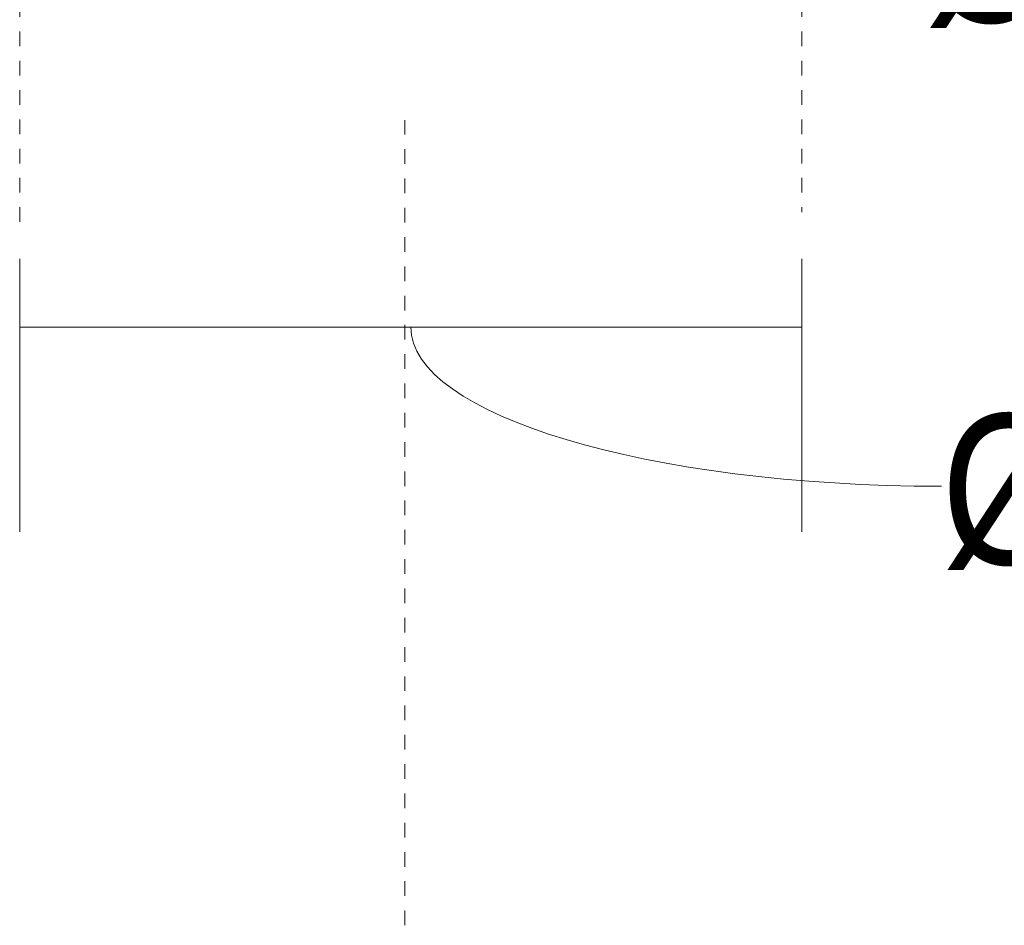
# Model space of a CAD drawing. Header units: millimetres. Extents: x 5770 to 11194, y -2990 to 7544.
# Tile 3 of 10: x 6515 to 6716, y 1189 to 1375. Entities that reach past the tile are written whole.
import ezdxf

# ---------------------------------------------------------------- set-up
doc = ezdxf.new("R2010")
doc.units = ezdxf.units.MM
doc.linetypes.add('Dash', pattern=[6, 3, -3])
doc.layers.add('A-ANNO-DIMS', color=7, linetype='Dash', lineweight=9, true_color=0xd2d2d2)
doc.layers.add('A-ANNO-DIMS-14', color=7, linetype='Continuous', lineweight=9)
doc.styles.add('Arial Narrow', font='ARIALN.TTF', dxfattribs={"height": 30.8})
doc.dimstyles.new('FARO_-_2_2mm_Arial_Narrow_mm_Inch_Left', dxfattribs={"dimscale": 304.8, "dimtxt": 31.521674, "dimasz": 0, "dimexe": 0.137795, "dimexo": 0.0625, "dimgap": 0.022966, "dimtad": 1, "dimdec": 0, "dimzin": 0, "dimdsep": 46, "dimtxsty": 'Arial Narrow', "dimblk1": 'NONE', "dimblk2": 'NONE', "dimsah": 1, "dimcen": 0.09, "dimadec": 0, "dimazin": 0, "dimtfac": 1, "dimtdec": 4, "dimtix": 1, "dimtmove": 1, "dimatfit": 3, "dimfxl": 0.045932, "dimfxlon": 1, "dimtvp": 1, "dimtolj": 1, "dimtzin": 0, "dimarcsym": 2})

# ---------------------------------------------------------------- blocks, each defined once
blk = doc.blocks.new('DIMBLOCK7-Alzado_PDF')
at = {"layer": 'A-ANNO-DIMS-14', "color": 251, "true_color": 0x5b5b5b, "transparency": 16777216}
for p, q in [((6531.86, 1429.84), (6531.86, 1471.91)), ((6657.66, 1429.84), (6657.66, 1471.91)), ((6531.86, 1429.91), (6657.66, 1429.91)), ((6531.86, 1429.91), (6531.86, 1415.91)), ((6657.66, 1429.91), (6657.66, 1415.91))]:
    blk.add_line(p, q, dxfattribs=at)
blk.add_ellipse((6699.94, 1429.91), major_axis=(105.18, 0), ratio=0.379175, start_param=3.141593, end_param=4.712389, dxfattribs=at)
at = {"layer": 'A-ANNO-DIMS-14', "color": 0, "transparency": 16777216, "insert": (6699.94, 1404.81), "char_height": 30.8, "width": 213.1466, "attachment_point": 1, "line_spacing_factor": 0.974696, "style": 'Arial Narrow'}
blk.add_mtext('Ø126 / 5.0"', dxfattribs=at)
blk = doc.blocks.new('_None')
blk = doc.blocks.new('DIMBLOCK8-Alzado_PDF')
at = {"layer": 'A-ANNO-DIMS-14', "color": 251, "true_color": 0x5b5b5b, "transparency": 16777216}
for p, q in [((6514.65, 1325.58), (6514.65, 1269.58)), ((6514.65, 1311.58), (6514.65, 1325.58)), ((6674.86, 1325.58), (6674.86, 1269.58)), ((6674.86, 1311.58), (6674.86, 1325.58)), ((6514.65, 1311.58), (6674.86, 1311.58))]:
    blk.add_line(p, q, dxfattribs=at)
blk.add_ellipse((6703.49, 1311.58), major_axis=(108.73, 0), ratio=0.299993, start_param=3.141593, end_param=4.712389, dxfattribs=at)
at = {"layer": 'A-ANNO-DIMS-14', "color": 0, "transparency": 16777216, "insert": (6703.49, 1293.75), "char_height": 30.8, "width": 213.1466, "attachment_point": 1, "line_spacing_factor": 0.974696, "style": 'Arial Narrow'}
blk.add_mtext('Ø160 / 6.3"', dxfattribs=at)

msp = doc.modelspace()

# ---------------------------------------------------------------- linework, layer by layer
at = {"layer": 'A-ANNO-DIMS'}
for p, q in [((6514.65, 1600.12), (6514.65, 1330.12)), ((6674.86, 1600.12), (6674.86, 1335.12)), ((6593.52, 1354), (6593.52, 1188.98))]:
    msp.add_line(p, q, dxfattribs=at)

# ---------------------------------------------------------------- dimensions: what is measured, and where the dimension line sits
at = {"layer": 'A-ANNO-DIMS', "color": 251, "linetype": 'Continuous', "true_color": 0x5b5b5b}
for base, p1, p2, override, picture, middle in [((6657.66, 1429.91), (6531.86, 1415.91), (6657.66, 1415.91), {"dimpost": '<>', "dimfxl": 125.802279}, 'DIMBLOCK7-Alzado_PDF', (6806.52, 1384.28)), ((6674.86, 1311.58), (6514.65, 1325.58), (6674.86, 1325.58), {"dimpost": '<>', "dimfxl": 160.214602}, 'DIMBLOCK8-Alzado_PDF', (6810.06, 1273.22))]:
    dim = msp.add_linear_dim(base=base, p1=p1, p2=p2, text='Ø<>', dimstyle='FARO_-_2_2mm_Arial_Narrow_mm_Inch_Left', override=override, dxfattribs=at)
    dim.commit()
    dim.dimension.update_dxf_attribs({"geometry": picture, "text_midpoint": middle, "dimtype": 160})

doc.saveas('drawing.dxf')
